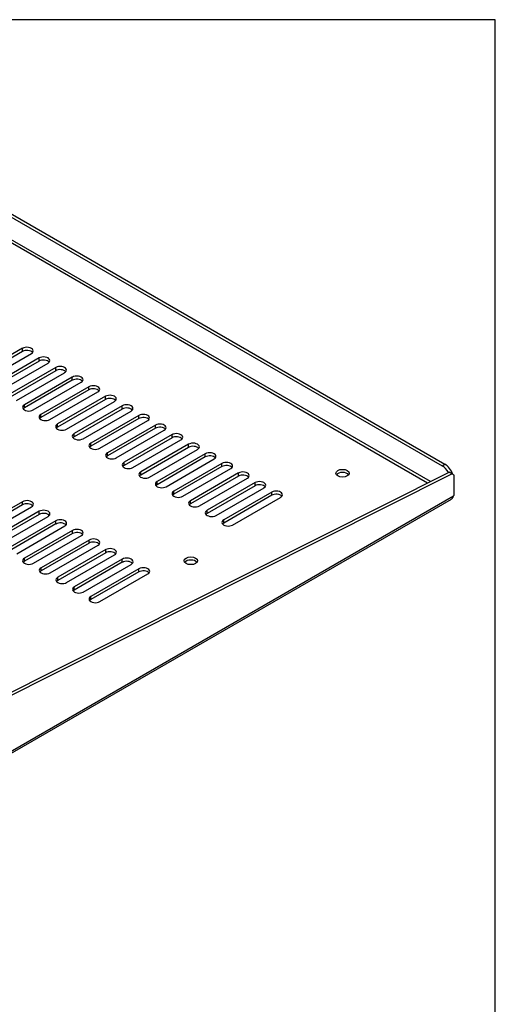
# Model space of a CAD drawing. Header units: inches. Extents: x 0 to 81.1, y 0 to 59.8.
# Tile 18 of 18: x 71.1 to 80, y 41.4 to 59.8. Entities that reach past the tile are written whole.
import ezdxf

# ---------------------------------------------------------------- set-up
doc = ezdxf.new("R2010")
doc.units = ezdxf.units.IN
doc.header["$MEASUREMENT"] = 0
doc.layers.add('COM56026-2', color=7, linetype='Continuous')
doc.layers.add('Default', color=7, linetype='Continuous')

# ---------------------------------------------------------------- blocks, each defined once
blk = doc.blocks.new('SE5')
at = {"layer": 'COM56026-2', "color": 7, "linetype": 'Continuous'}
for p, q in [((67.089, 58.346), (79.007, 51.464)), ((67.139, 58.375), (79.058, 51.494)), ((78.735, 51.14), (66.912, 57.967)), ((78.79, 51.168), (66.927, 58.017)), ((71.187, 53.654), (70.292, 53.137)), ((71.187, 53.595), (71.187, 53.654)), ((71.187, 53.595), (70.292, 53.078)), ((70.459, 53.041), (71.353, 53.558)), ((71.497, 53.475), (70.602, 52.958)), ((71.497, 53.416), (71.497, 53.475)), ((71.497, 53.416), (70.602, 52.9)), ((70.768, 52.862), (71.663, 53.379)), ((71.806, 53.296), (70.912, 52.78)), ((71.806, 53.237), (71.806, 53.296)), ((71.806, 53.237), (70.912, 52.721)), ((71.078, 52.684), (71.972, 53.2)), ((72.116, 53.117), (71.222, 52.601)), ((72.116, 53.058), (72.116, 53.117)), ((72.116, 53.058), (71.222, 52.542)), ((71.388, 52.505), (72.282, 53.021)), ((72.426, 52.938), (71.531, 52.422)), ((72.426, 52.88), (72.426, 52.938)), ((72.426, 52.88), (71.531, 52.363)), ((71.697, 52.326), (72.592, 52.842)), ((72.735, 52.76), (71.841, 52.243)), ((72.735, 52.701), (71.841, 52.184)), ((72.735, 52.701), (72.735, 52.76)), ((71.222, 52.542), (71.222, 52.601)), ((72.007, 52.147), (72.902, 52.664)), ((73.045, 52.581), (72.151, 52.064)), ((73.045, 52.522), (72.151, 52.005)), ((73.045, 52.522), (73.045, 52.581)), ((71.531, 52.363), (71.531, 52.422)), ((72.317, 51.968), (73.211, 52.485)), ((73.355, 52.402), (72.46, 51.885)), ((73.355, 52.343), (72.46, 51.827)), ((73.355, 52.343), (73.355, 52.402)), ((71.841, 52.184), (71.841, 52.243)), ((72.627, 51.79), (73.521, 52.306)), ((73.665, 52.223), (72.77, 51.707)), ((73.665, 52.164), (72.77, 51.648)), ((73.665, 52.164), (73.665, 52.223)), ((72.151, 52.005), (72.151, 52.064)), ((72.936, 51.611), (73.831, 52.127)), ((73.974, 52.044), (73.08, 51.528)), ((73.974, 51.985), (73.08, 51.469)), ((73.974, 51.985), (73.974, 52.044)), ((72.46, 51.827), (72.46, 51.885)), ((73.246, 51.432), (74.14, 51.948)), ((74.284, 51.865), (73.39, 51.349)), ((74.284, 51.807), (73.39, 51.29)), ((74.284, 51.807), (74.284, 51.865)), ((72.77, 51.648), (72.77, 51.707)), ((73.556, 51.253), (74.45, 51.77)), ((74.594, 51.687), (73.699, 51.17)), ((74.594, 51.628), (73.699, 51.111)), ((74.594, 51.628), (74.594, 51.687)), ((73.08, 51.469), (73.08, 51.528)), ((73.865, 51.074), (74.76, 51.591)), ((74.903, 51.508), (74.009, 50.991)), ((74.903, 51.449), (74.009, 50.933)), ((74.903, 51.449), (74.903, 51.508)), ((79.007, 51.464), (79.058, 51.494)), ((67.318, 45.404), (79.141, 51.344)), ((67.369, 45.374), (79.192, 51.315)), ((73.39, 51.29), (73.39, 51.349)), ((74.175, 50.895), (75.07, 51.412)), ((75.213, 51.329), (74.319, 50.813)), ((75.213, 51.27), (74.319, 50.754)), ((74.485, 50.717), (75.379, 51.233)), ((75.213, 51.27), (75.213, 51.329)), ((79.192, 51.315), (79.141, 51.344)), ((79.235, 51.289), (79.192, 51.315)), ((79.235, 50.918), (79.235, 51.289)), ((73.699, 51.111), (73.699, 51.17)), ((75.523, 51.15), (74.628, 50.634)), ((75.523, 51.091), (74.628, 50.575)), ((74.795, 50.538), (75.689, 51.054)), ((75.523, 51.091), (75.523, 51.15)), ((65.727, 43.112), (79.22, 50.902)), ((74.009, 50.933), (74.009, 50.991)), ((75.833, 50.971), (74.938, 50.455)), ((75.833, 50.913), (74.938, 50.396)), ((75.104, 50.359), (75.999, 50.875)), ((75.833, 50.913), (75.833, 50.971)), ((65.727, 43.075), (79.181, 50.843)), ((71.19, 50.794), (70.295, 50.278)), ((71.19, 50.735), (70.295, 50.219)), ((70.461, 50.182), (71.356, 50.698)), ((71.19, 50.735), (71.19, 50.794)), ((74.319, 50.754), (74.319, 50.813)), ((71.499, 50.615), (70.605, 50.099)), ((71.499, 50.557), (70.605, 50.04)), ((70.771, 50.003), (71.666, 50.519)), ((71.499, 50.557), (71.499, 50.615)), ((74.628, 50.575), (74.628, 50.634)), ((71.809, 50.437), (70.915, 49.92)), ((71.809, 50.378), (70.915, 49.861)), ((71.081, 49.824), (71.975, 50.341)), ((71.809, 50.378), (71.809, 50.437)), ((74.938, 50.396), (74.938, 50.455)), ((72.119, 50.258), (71.224, 49.741)), ((72.119, 50.199), (71.224, 49.683)), ((71.391, 49.645), (72.285, 50.162)), ((72.119, 50.199), (72.119, 50.258)), ((72.429, 50.079), (71.534, 49.563)), ((72.429, 50.02), (71.534, 49.504)), ((71.7, 49.467), (72.595, 49.983)), ((72.429, 50.02), (72.429, 50.079)), ((72.738, 49.9), (71.844, 49.384)), ((72.738, 49.841), (71.844, 49.325)), ((72.01, 49.288), (72.904, 49.804)), ((72.738, 49.841), (72.738, 49.9)), ((71.224, 49.683), (71.224, 49.741)), ((73.048, 49.721), (72.153, 49.205)), ((73.048, 49.663), (72.153, 49.146)), ((72.32, 49.109), (73.214, 49.625)), ((73.048, 49.663), (73.048, 49.721)), ((71.534, 49.504), (71.534, 49.563)), ((73.358, 49.543), (72.463, 49.026)), ((73.358, 49.484), (72.463, 48.967)), ((72.629, 48.93), (73.524, 49.447)), ((73.358, 49.484), (73.358, 49.543)), ((71.844, 49.325), (71.844, 49.384)), ((72.153, 49.146), (72.153, 49.205)), ((72.463, 48.967), (72.463, 49.026))]:
    blk.add_line(p, q, dxfattribs=at)
for centre, major_axis, start_param, end_param in [((71.27, 53.606), (-0.117, 0), 2.356194, 5.497787), ((71.27, 53.547), (-0.117, 0), 3.589734, 5.497787), ((71.58, 53.427), (-0.117, 0), 2.356194, 5.497787), ((71.58, 53.368), (-0.117, 0), 3.589734, 5.497787), ((71.889, 53.248), (-0.117, 0), 2.356194, 5.497787), ((71.889, 53.189), (-0.117, 0), 3.589734, 5.497787), ((72.199, 53.069), (-0.117, 0), 2.356194, 5.497787), ((72.199, 53.01), (-0.117, 0), 3.589734, 5.497787), ((72.509, 52.89), (-0.117, 0), 2.356194, 5.497787), ((72.509, 52.832), (-0.117, 0), 3.589734, 5.497787), ((72.819, 52.712), (-0.117, 0), 2.356194, 5.497787), ((72.819, 52.653), (-0.117, 0), 3.589734, 5.497787), ((71.305, 52.553), (0.118, 0), 2.356194, 5.497787), ((71.305, 52.494), (0.118, 0), 2.356194, 2.693452), ((73.128, 52.533), (-0.117, 0), 2.356194, 5.497787), ((73.128, 52.474), (-0.117, 0), 3.589734, 5.497787), ((71.614, 52.374), (0.118, 0), 2.356194, 5.497787), ((71.614, 52.315), (0.118, 0), 2.356194, 2.693452), ((73.438, 52.354), (-0.117, 0), 2.356194, 5.497787), ((73.438, 52.295), (-0.117, 0), 3.589734, 5.497787), ((71.924, 52.195), (0.118, 0), 2.356194, 5.497787), ((71.924, 52.136), (0.118, 0), 2.356194, 2.693452), ((73.748, 52.175), (-0.117, 0), 2.356194, 5.497787), ((73.748, 52.116), (-0.117, 0), 3.589734, 5.497787), ((72.234, 52.016), (0.118, 0), 2.356194, 5.497787), ((72.234, 51.958), (0.118, 0), 2.356194, 2.693452), ((74.057, 51.996), (-0.117, 0), 2.356194, 5.497787), ((74.057, 51.938), (-0.117, 0), 3.589734, 5.497787), ((72.543, 51.838), (0.118, 0), 2.356194, 5.497787), ((72.543, 51.779), (0.118, 0), 2.356194, 2.693452), ((74.367, 51.817), (-0.117, 0), 2.356194, 5.497787), ((74.367, 51.759), (-0.117, 0), 3.589734, 5.497787), ((72.853, 51.659), (0.118, 0), 2.356194, 5.497787), ((72.853, 51.6), (0.118, 0), 2.356194, 2.693452), ((74.677, 51.639), (-0.117, 0), 2.356194, 5.497787), ((74.677, 51.58), (-0.117, 0), 3.589734, 5.497787), ((73.163, 51.48), (0.118, 0), 2.356194, 5.497787), ((73.163, 51.421), (0.118, 0), 2.356194, 2.693452), ((74.987, 51.46), (-0.117, 0), 2.356194, 5.497787), ((74.987, 51.401), (-0.117, 0), 3.589734, 5.497787), ((79.007, 51.26), (0.125, -0.217), 1.598129, 2.356194), ((79.058, 51.289), (-0.125, 0.217), 4.45059, 5.497787), ((73.473, 51.301), (0.118, 0), 2.356194, 5.497787), ((73.473, 51.242), (0.118, 0), 2.356194, 2.693452), ((75.296, 51.281), (-0.117, 0), 2.356194, 5.497787), ((75.296, 51.222), (-0.117, 0), 3.589734, 5.497787), ((77.153, 51.267), (0.125, 0), 0.419489, 2.722104), ((73.782, 51.122), (0.118, 0), 2.356194, 5.497787), ((73.782, 51.063), (0.118, 0), 2.356194, 2.693452), ((75.606, 51.102), (-0.117, 0), 2.356194, 5.497787), ((75.606, 51.043), (-0.117, 0), 3.589734, 5.497787), ((74.092, 50.943), (0.118, 0), 2.356194, 5.497787), ((74.092, 50.885), (0.118, 0), 2.356194, 2.693452), ((75.916, 50.923), (-0.117, 0), 2.356194, 5.497787), ((75.916, 50.865), (-0.117, 0), 3.589734, 5.497787), ((79.242, 50.877), (0.0275, 0.0476), 0.960641, 1.381623), ((71.273, 50.746), (-0.117, 0), 2.356194, 5.497787), ((71.273, 50.687), (-0.117, 0), 3.589734, 5.497787), ((74.402, 50.765), (0.118, 0), 2.356194, 5.497787), ((74.402, 50.706), (0.118, 0), 2.356194, 2.693452), ((71.582, 50.567), (-0.117, 0), 2.356194, 5.497787), ((71.582, 50.509), (-0.117, 0), 3.589734, 5.497787), ((74.711, 50.586), (0.118, 0), 2.356194, 5.497787), ((74.711, 50.527), (0.118, 0), 2.356194, 2.693452), ((71.892, 50.389), (-0.117, 0), 2.356194, 5.497787), ((71.892, 50.33), (-0.117, 0), 3.589734, 5.497787), ((75.021, 50.407), (0.118, 0), 2.356194, 5.497787), ((75.021, 50.348), (0.118, 0), 2.356194, 2.693452), ((72.202, 50.21), (-0.117, 0), 2.356194, 5.497787), ((72.202, 50.151), (-0.117, 0), 3.589734, 5.497787), ((72.512, 50.031), (-0.117, 0), 2.356194, 5.497787), ((72.512, 49.972), (-0.117, 0), 3.589734, 5.497787), ((72.821, 49.852), (-0.117, 0), 2.356194, 5.497787), ((72.821, 49.793), (-0.117, 0), 3.589734, 5.497787), ((71.307, 49.693), (0.118, 0), 2.356194, 5.497787), ((71.307, 49.635), (0.118, 0), 2.356194, 2.693452), ((73.131, 49.673), (-0.117, 0), 2.356194, 5.497787), ((73.131, 49.615), (-0.117, 0), 3.589734, 5.497787), ((74.325, 49.634), (0.125, 0), 0.419489, 2.722104), ((71.617, 49.515), (0.118, 0), 2.356194, 5.497787), ((71.617, 49.456), (0.118, 0), 2.356194, 2.693452), ((73.441, 49.495), (-0.117, 0), 2.356194, 5.497787), ((73.441, 49.436), (-0.117, 0), 3.589734, 5.497787), ((71.927, 49.336), (0.118, 0), 2.356194, 5.497787), ((71.927, 49.277), (0.118, 0), 2.356194, 2.693452), ((72.237, 49.157), (0.118, 0), 2.356194, 5.497787), ((72.237, 49.098), (0.118, 0), 2.356194, 2.693452), ((72.546, 48.978), (0.118, 0), 2.356194, 5.497787), ((72.546, 48.919), (0.118, 0), 2.356194, 2.693452)]:
    blk.add_ellipse(centre, major_axis=major_axis, ratio=0.57735, start_param=start_param, end_param=end_param, dxfattribs=at)
for centre in [(77.153, 51.325), (74.325, 49.692)]:
    blk.add_ellipse(centre, major_axis=(0.125, 0), ratio=0.57735, dxfattribs=at)
blk.add_open_spline([(79.22, 50.902), (79.217, 50.895), (79.214, 50.889), (79.208, 50.877), (79.206, 50.872), (79.2, 50.862), (79.197, 50.857), (79.19, 50.85), (79.187, 50.847), (79.182, 50.844), (79.181, 50.843), (79.181, 50.843)], degree=3, knots=[0, 0, 0, 0, 0.125, 0.125, 0.25, 0.25, 0.375, 0.375, 0.5, 0.5, 0.5300992, 0.5300992, 0.5300992, 0.5300992], dxfattribs=at)

msp = doc.modelspace()

# ---------------------------------------------------------------- linework, layer by layer
at = {"layer": 'Default', "color": 7, "linetype": 'Continuous'}
for p, q in [((80, 59.783), (0, 59.783)), ((80, 0), (80, 59.783))]:
    msp.add_line(p, q, dxfattribs=at)

# ---------------------------------------------------------------- block references
at = {"layer": 'Default'}
msp.add_blockref('SE5', (0, 0), dxfattribs=at)

doc.saveas('drawing.dxf')
